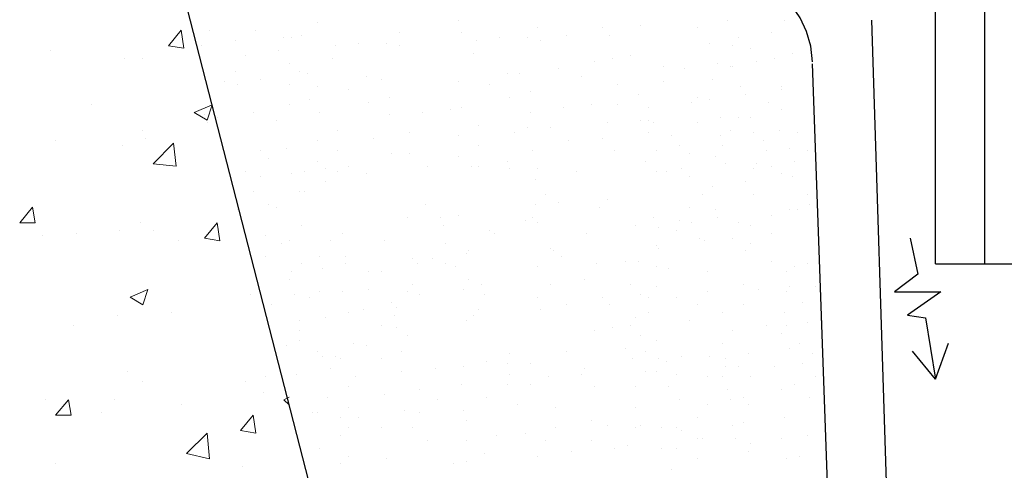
# Model space of a CAD drawing. Header units: millimetres. Extents: x 0 to 420, y 0 to 297.
# Tile 85 of 100: x 166.54 to 182.78, y 225.11 to 232.54. Entities that reach past the tile are written whole.
import ezdxf

# ---------------------------------------------------------------- set-up
doc = ezdxf.new("R2010")
doc.units = ezdxf.units.MM
doc.layers.add('LINE_000000', color=7, linetype='Continuous')

msp = doc.modelspace()

# ---------------------------------------------------------------- linework, layer by layer
at = {"layer": 'LINE_000000', "lineweight": 25}
for p, q in [((182.457, 240.453), (182.457, 228.515)), ((181.652, 228.515), (181.652, 239.014)), ((168.487, 235.881), (172.847, 218.948)), ((171.45, 232.495), (171.45, 232.495)), ((173.778, 232.537), (173.778, 232.537)), ((178.223, 232.537), (178.223, 232.537)), ((179.155, 232.537), (179.155, 232.537)), ((180.594, 232.537), (180.848, 224.578)), ((169.672, 232.368), (169.672, 232.368)), ((170.434, 232.368), (170.434, 232.368)), ((172.805, 232.325), (172.805, 232.325)), ((173.821, 232.325), (173.821, 232.325)), ((175.091, 232.41), (175.091, 232.41)), ((176.149, 232.41), (176.149, 232.41)), ((176.784, 232.452), (176.784, 232.452)), ((177.715, 232.41), (177.715, 232.41)), ((178.943, 232.325), (178.943, 232.325)), ((170.095, 232.198), (170.095, 232.198)), ((170.9, 232.241), (170.9, 232.241)), ((171.027, 232.241), (171.027, 232.241)), ((171.196, 232.283), (171.196, 232.283)), ((172.127, 232.156), (172.127, 232.156)), ((172.593, 232.156), (172.593, 232.156)), ((174.075, 232.198), (174.075, 232.198)), ((174.456, 232.241), (174.456, 232.241)), ((174.921, 232.241), (174.921, 232.241)), ((175.133, 232.198), (175.133, 232.198)), ((175.556, 232.283), (175.556, 232.283)), ((176.276, 232.283), (176.276, 232.283)), ((177.927, 232.156), (177.927, 232.156)), ((178.393, 232.241), (178.393, 232.241)), ((169.545, 232.114), (169.545, 232.114)), ((170.815, 232.029), (170.815, 232.029)), ((171.746, 232.114), (171.746, 232.114)), ((172.805, 232.114), (172.805, 232.114)), ((174.032, 231.987), (174.032, 231.987)), ((178.308, 232.114), (178.308, 232.114)), ((178.604, 232.071), (178.604, 232.071)), ((179.282, 231.987), (179.282, 231.987)), ((170.265, 231.944), (170.265, 231.944)), ((171.704, 231.902), (171.704, 231.902)), ((176.022, 231.86), (176.022, 231.86)), ((176.318, 231.902), (176.318, 231.902)), ((176.615, 231.944), (176.615, 231.944)), ((178.689, 231.86), (178.689, 231.86)), ((178.985, 231.902), (178.985, 231.902)), ((170.095, 231.69), (170.095, 231.69)), ((170.984, 231.817), (170.984, 231.817)), ((171.154, 231.69), (171.154, 231.69)), ((175.429, 231.733), (175.429, 231.733)), ((177.165, 231.775), (177.165, 231.775)), ((177.504, 231.733), (177.504, 231.733)), ((178.054, 231.817), (178.054, 231.817)), ((178.266, 231.775), (178.266, 231.775)), ((178.308, 231.775), (178.308, 231.775)), ((179.874, 224.663), (179.62, 231.817)), ((169.926, 231.521), (169.926, 231.521)), ((170.519, 231.563), (170.519, 231.563)), ((171.281, 231.648), (171.281, 231.648)), ((172.254, 231.606), (172.254, 231.606)), ((172.508, 231.563), (172.508, 231.563)), ((173.778, 231.521), (173.778, 231.521)), ((174.583, 231.648), (174.583, 231.648)), ((174.794, 231.648), (174.794, 231.648)), ((175.81, 231.606), (175.81, 231.606)), ((177.165, 231.521), (177.165, 231.521)), ((177.969, 231.563), (177.969, 231.563)), ((170.138, 231.479), (170.138, 231.479)), ((170.984, 231.479), (170.984, 231.479)), ((171.45, 231.436), (171.45, 231.436)), ((171.958, 231.394), (171.958, 231.394)), ((174.286, 231.479), (174.286, 231.479)), ((174.964, 231.352), (174.964, 231.352)), ((176.403, 231.479), (176.403, 231.479)), ((178.435, 231.436), (178.435, 231.436)), ((179.112, 231.436), (179.112, 231.436)), ((179.112, 231.394), (179.112, 231.394)), ((171.323, 231.225), (171.323, 231.225)), ((172.297, 231.182), (172.297, 231.182)), ((172.635, 231.267), (172.635, 231.267)), ((174.625, 231.267), (174.625, 231.267)), ((176.742, 231.309), (176.742, 231.309)), ((177.631, 231.182), (177.631, 231.182)), ((177.715, 231.267), (177.715, 231.267)), ((177.927, 231.225), (177.927, 231.225)), ((178.52, 231.309), (178.52, 231.309)), ((178.901, 231.182), (178.901, 231.182)), ((170.392, 231.013), (170.392, 231.013)), ((170.984, 231.14), (170.984, 231.14)), ((171.492, 231.013), (171.492, 231.013)), ((173.186, 231.013), (173.186, 231.013)), ((173.651, 231.055), (173.651, 231.055)), ((173.821, 231.098), (173.821, 231.098)), ((174.964, 231.013), (174.964, 231.013)), ((175.514, 231.098), (175.514, 231.098)), ((175.98, 231.14), (175.98, 231.14)), ((176.403, 231.14), (176.403, 231.14)), ((176.911, 231.098), (176.911, 231.098)), ((179.112, 231.055), (179.112, 231.055)), ((169.799, 230.928), (169.799, 230.928)), ((170.773, 230.886), (170.773, 230.886)), ((172.635, 230.971), (172.635, 230.971)), ((176.784, 230.886), (176.784, 230.886)), ((176.911, 230.886), (176.911, 230.886)), ((178.096, 230.928), (178.096, 230.928)), ((178.393, 230.928), (178.393, 230.928)), ((178.604, 230.928), (178.604, 230.928)), ((171.789, 230.717), (171.789, 230.717)), ((174.117, 230.801), (174.117, 230.801)), ((174.921, 230.759), (174.921, 230.759)), ((175.302, 230.759), (175.302, 230.759)), ((176.234, 230.844), (176.234, 230.844)), ((176.996, 230.844), (176.996, 230.844)), ((177.715, 230.844), (177.715, 230.844)), ((178.266, 230.717), (178.266, 230.717)), ((179.07, 230.717), (179.07, 230.717)), ((171.45, 230.547), (171.45, 230.547)), ((172.381, 230.59), (172.381, 230.59)), ((172.974, 230.674), (172.974, 230.674)), ((173.778, 230.632), (173.778, 230.632)), ((174.71, 230.674), (174.71, 230.674)), ((175.599, 230.547), (175.599, 230.547)), ((176.149, 230.59), (176.149, 230.59)), ((176.911, 230.674), (176.911, 230.674)), ((177.292, 230.632), (177.292, 230.632)), ((178.096, 230.632), (178.096, 230.632)), ((178.647, 230.674), (178.647, 230.674)), ((178.816, 230.547), (178.816, 230.547)), ((179.366, 230.674), (179.366, 230.674)), ((170.519, 230.378), (170.519, 230.378)), ((170.942, 230.42), (170.942, 230.42)), ((171.789, 230.378), (171.789, 230.378)), ((174.117, 230.463), (174.117, 230.463)), ((175.006, 230.378), (175.006, 230.378)), ((176.361, 230.378), (176.361, 230.378)), ((177.038, 230.378), (177.038, 230.378)), ((177.419, 230.463), (177.419, 230.463)), ((178.139, 230.463), (178.139, 230.463)), ((178.858, 230.378), (178.858, 230.378)), ((179.239, 230.42), (179.239, 230.42)), ((179.536, 230.378), (179.536, 230.378)), ((170.646, 230.251), (170.646, 230.251)), ((171.45, 230.209), (171.45, 230.209)), ((172.678, 230.336), (172.678, 230.336)), ((172.974, 230.336), (172.974, 230.336)), ((173.778, 230.293), (173.778, 230.293)), ((174.583, 230.209), (174.583, 230.209)), ((176.869, 230.209), (176.869, 230.209)), ((177.588, 230.336), (177.588, 230.336)), ((178.012, 230.293), (178.012, 230.293)), ((179.324, 230.209), (179.324, 230.209)), ((170.265, 230.039), (170.265, 230.039)), ((171.238, 230.039), (171.238, 230.039)), ((171.577, 230.082), (171.577, 230.082)), ((171.789, 230.039), (171.789, 230.039)), ((171.958, 230.124), (171.958, 230.124)), ((173.27, 230.124), (173.27, 230.124)), ((173.99, 230.124), (173.99, 230.124)), ((174.117, 230.124), (174.117, 230.124)), ((174.625, 230.082), (174.625, 230.082)), ((175.091, 230.082), (175.091, 230.082)), ((175.726, 230.039), (175.726, 230.039)), ((177.038, 230.039), (177.038, 230.039)), ((177.207, 230.039), (177.207, 230.039)), ((177.461, 230.082), (177.461, 230.082)), ((178.181, 230.166), (178.181, 230.166)), ((178.647, 230.082), (178.647, 230.082)), ((178.689, 230.166), (178.689, 230.166)), ((178.943, 230.124), (178.943, 230.124)), ((170.519, 229.955), (170.519, 229.955)), ((171.027, 229.997), (171.027, 229.997)), ((172.254, 229.997), (172.254, 229.997)), ((175.048, 229.912), (175.048, 229.912)), ((177.588, 229.955), (177.588, 229.955)), ((179.112, 229.997), (179.112, 229.997)), ((179.282, 229.955), (179.282, 229.955)), ((171.577, 229.87), (171.577, 229.87)), ((177.969, 229.785), (177.969, 229.785)), ((178.52, 229.87), (178.52, 229.87)), ((170.392, 229.701), (170.392, 229.701)), ((171.154, 229.701), (171.154, 229.701)), ((171.238, 229.701), (171.238, 229.701)), ((175.218, 229.658), (175.218, 229.658)), ((176.234, 229.574), (176.234, 229.574)), ((177.8, 229.658), (177.8, 229.658)), ((178.647, 229.658), (178.647, 229.658)), ((179.536, 229.658), (179.536, 229.658)), ((170.646, 229.489), (170.646, 229.489)), ((170.773, 229.447), (170.773, 229.447)), ((173.228, 229.489), (173.228, 229.489)), ((175.048, 229.489), (175.048, 229.489)), ((175.429, 229.531), (175.429, 229.531)), ((176.107, 229.447), (176.107, 229.447)), ((177.588, 229.447), (177.588, 229.447)), ((178.012, 229.404), (178.012, 229.404)), ((179.239, 229.404), (179.239, 229.404)), ((179.366, 229.404), (179.366, 229.404)), ((179.578, 229.489), (179.578, 229.489)), ((172.932, 229.277), (172.932, 229.277)), ((173.482, 229.277), (173.482, 229.277)), ((173.778, 229.32), (173.778, 229.32)), ((174.879, 229.235), (174.879, 229.235)), ((175.006, 229.277), (175.006, 229.277)), ((176.996, 229.277), (176.996, 229.277)), ((177.419, 229.235), (177.419, 229.235)), ((178.054, 229.277), (178.054, 229.277)), ((178.943, 229.32), (178.943, 229.32)), ((171.196, 229.15), (171.196, 229.15)), ((173.524, 229.15), (173.524, 229.15)), ((174.286, 229.066), (174.286, 229.066)), ((175.091, 229.193), (175.091, 229.193)), ((176.699, 229.15), (176.699, 229.15)), ((177.08, 229.108), (177.08, 229.108)), ((177.377, 229.066), (177.377, 229.066)), ((177.631, 229.193), (177.631, 229.193)), ((178.393, 229.193), (178.393, 229.193)), ((178.604, 229.15), (178.604, 229.15)), ((170.603, 228.981), (170.603, 228.981)), ((171.873, 229.023), (171.873, 229.023)), ((174.371, 229.023), (174.371, 229.023)), ((175.895, 229.023), (175.895, 229.023)), ((177.758, 228.939), (177.758, 228.939)), ((178.308, 228.939), (178.308, 228.939)), ((178.943, 229.023), (178.943, 229.023)), ((170.857, 228.854), (170.857, 228.854)), ((170.984, 228.896), (170.984, 228.896)), ((171.662, 228.896), (171.662, 228.896)), ((172.551, 228.896), (172.551, 228.896)), ((173.567, 228.854), (173.567, 228.854)), ((175.302, 228.769), (175.302, 228.769)), ((177.038, 228.812), (177.038, 228.812)), ((177.08, 228.769), (177.08, 228.769)), ((177.842, 228.896), (177.842, 228.896)), ((178.604, 228.854), (178.604, 228.854)), ((170.603, 228.642), (170.603, 228.642)), ((171.492, 228.642), (171.492, 228.642)), ((171.916, 228.642), (171.916, 228.642)), ((173.016, 228.6), (173.016, 228.6)), ((173.355, 228.6), (173.355, 228.6)), ((173.905, 228.685), (173.905, 228.685)), ((173.948, 228.727), (173.948, 228.727)), ((175.345, 228.727), (175.345, 228.727)), ((175.472, 228.642), (175.472, 228.642)), ((178.52, 228.727), (178.52, 228.727)), ((171.196, 228.515), (171.196, 228.515)), ((171.535, 228.431), (171.535, 228.431)), ((171.916, 228.515), (171.916, 228.515)), ((173.101, 228.515), (173.101, 228.515)), ((173.567, 228.515), (173.567, 228.515)), ((173.736, 228.473), (173.736, 228.473)), ((175.091, 228.473), (175.091, 228.473)), ((176.064, 228.515), (176.064, 228.515)), ((176.53, 228.558), (176.53, 228.558)), ((176.742, 228.558), (176.742, 228.558)), ((177.038, 228.473), (177.038, 228.473)), ((177.25, 228.431), (177.25, 228.431)), ((178.943, 228.558), (178.943, 228.558)), ((179.324, 228.473), (179.324, 228.473)), ((179.536, 228.515), (179.536, 228.515)), ((181.652, 228.515), (199.813, 228.515)), ((170.984, 228.261), (170.984, 228.261)), ((171.027, 228.388), (171.027, 228.388)), ((172.297, 228.388), (172.297, 228.388)), ((172.508, 228.388), (172.508, 228.388)), ((173.948, 228.261), (173.948, 228.261)), ((175.853, 228.261), (175.853, 228.261)), ((177.885, 228.388), (177.885, 228.388)), ((179.197, 228.388), (179.197, 228.388)), ((172.297, 228.092), (172.297, 228.092)), ((173.016, 228.177), (173.016, 228.177)), ((173.863, 228.092), (173.863, 228.092)), ((174.159, 228.177), (174.159, 228.177)), ((175.302, 228.177), (175.302, 228.177)), ((176.615, 228.177), (176.615, 228.177)), ((177.038, 228.134), (177.038, 228.134)), ((178.477, 228.177), (178.477, 228.177)), ((178.731, 228.092), (178.731, 228.092)), ((179.239, 228.134), (179.239, 228.134)), ((179.663, 228.134), (179.663, 228.134)), ((171.069, 228.007), (171.069, 228.007)), ((171.323, 227.965), (171.323, 227.965)), ((171.492, 228.05), (171.492, 228.05)), ((171.873, 228.05), (171.873, 228.05)), ((172.932, 228.05), (172.932, 228.05)), ((173.143, 228.007), (173.143, 228.007)), ((174.202, 228.007), (174.202, 228.007)), ((175.091, 227.965), (175.091, 227.965)), ((176.149, 227.965), (176.149, 227.965)), ((176.784, 228.007), (176.784, 228.007)), ((176.911, 227.965), (176.911, 227.965)), ((177.377, 227.965), (177.377, 227.965)), ((177.885, 228.05), (177.885, 228.05)), ((179.197, 228.05), (179.197, 228.05)), ((170.688, 227.838), (170.688, 227.838)), ((172.678, 227.88), (172.678, 227.88)), ((172.762, 227.796), (172.762, 227.796)), ((175.556, 227.838), (175.556, 227.838)), ((176.276, 227.838), (176.276, 227.838)), ((177.715, 227.838), (177.715, 227.838)), ((178.477, 227.838), (178.477, 227.838)), ((179.451, 227.88), (179.451, 227.88)), ((171.577, 227.626), (171.577, 227.626)), ((171.958, 227.711), (171.958, 227.711)), ((172.212, 227.753), (172.212, 227.753)), ((172.72, 227.669), (172.72, 227.669)), ((174.032, 227.669), (174.032, 227.669)), ((174.117, 227.753), (174.117, 227.753)), ((175.133, 227.753), (175.133, 227.753)), ((176.699, 227.626), (176.699, 227.626)), ((176.911, 227.711), (176.911, 227.711)), ((178.139, 227.711), (178.139, 227.711)), ((179.155, 227.711), (179.155, 227.711)), ((171.154, 227.584), (171.154, 227.584)), ((172.508, 227.499), (172.508, 227.499)), ((172.762, 227.457), (172.762, 227.457)), ((173.905, 227.584), (173.905, 227.584)), ((176.318, 227.457), (176.318, 227.457)), ((176.615, 227.499), (176.615, 227.499)), ((177.588, 227.584), (177.588, 227.584)), ((178.858, 227.499), (178.858, 227.499)), ((179.197, 227.499), (179.197, 227.499)), ((179.536, 227.542), (179.536, 227.542)), ((179.747, 227.584), (179.747, 227.584)), ((171.154, 227.415), (171.154, 227.415)), ((172.932, 227.33), (172.932, 227.33)), ((176.022, 227.415), (176.022, 227.415)), ((176.784, 227.33), (176.784, 227.33)), ((178.308, 227.415), (178.308, 227.415)), ((179.112, 227.372), (179.112, 227.372)), ((170.942, 227.161), (170.942, 227.161)), ((171.154, 227.245), (171.154, 227.245)), ((172.043, 227.203), (172.043, 227.203)), ((172.254, 227.161), (172.254, 227.161)), ((176.53, 227.118), (176.53, 227.118)), ((177.038, 227.245), (177.038, 227.245)), ((178.139, 227.203), (178.139, 227.203)), ((179.239, 227.118), (179.239, 227.118)), ((179.409, 227.203), (179.409, 227.203)), ((181.652, 226.61), (181.864, 227.203)), ((171.45, 227.076), (171.45, 227.076)), ((171.535, 226.991), (171.535, 226.991)), ((171.746, 226.991), (171.746, 226.991)), ((171.831, 226.949), (171.831, 226.949)), ((172.508, 226.949), (172.508, 226.949)), ((172.847, 227.076), (172.847, 227.076)), ((174.625, 227.034), (174.625, 227.034)), ((175.556, 227.076), (175.556, 227.076)), ((176.657, 226.949), (176.657, 226.949)), ((176.869, 227.076), (176.869, 227.076)), ((177.08, 226.949), (177.08, 226.949)), ((177.461, 226.991), (177.461, 226.991)), ((177.927, 226.991), (177.927, 226.991)), ((178.181, 226.949), (178.181, 226.949)), ((178.562, 227.034), (178.562, 227.034)), ((179.62, 227.034), (179.62, 227.034)), ((173.863, 226.822), (173.863, 226.822)), ((174.244, 226.907), (174.244, 226.907)), ((174.583, 226.864), (174.583, 226.864)), ((174.964, 226.864), (174.964, 226.864)), ((177.207, 226.907), (177.207, 226.907)), ((178.181, 226.822), (178.181, 226.822)), ((178.393, 226.822), (178.393, 226.822)), ((178.985, 226.822), (178.985, 226.822)), ((179.451, 226.864), (179.451, 226.864)), ((171.111, 226.695), (171.111, 226.695)), ((171.662, 226.78), (171.662, 226.78)), ((172.085, 226.653), (172.085, 226.653)), ((172.847, 226.737), (172.847, 226.737)), ((173.397, 226.78), (173.397, 226.78)), ((174.625, 226.695), (174.625, 226.695)), ((175.26, 226.653), (175.26, 226.653)), ((175.81, 226.695), (175.81, 226.695)), ((175.853, 226.78), (175.853, 226.78)), ((176.869, 226.737), (176.869, 226.737)), ((177.038, 226.737), (177.038, 226.737)), ((177.377, 226.695), (177.377, 226.695)), ((177.885, 226.653), (177.885, 226.653)), ((178.139, 226.653), (178.139, 226.653)), ((178.604, 226.653), (178.604, 226.653)), ((179.663, 226.653), (179.663, 226.653)), ((171.958, 226.483), (171.958, 226.483)), ((173.821, 226.526), (173.821, 226.526)), ((174.583, 226.526), (174.583, 226.526)), ((174.964, 226.526), (174.964, 226.526)), ((176.022, 226.483), (176.022, 226.483)), ((176.699, 226.483), (176.699, 226.483)), ((177.25, 226.483), (177.25, 226.483)), ((179.324, 226.526), (179.324, 226.526)), ((171.619, 226.314), (171.619, 226.314)), ((172.551, 226.356), (172.551, 226.356)), ((173.143, 226.441), (173.143, 226.441)), ((174.244, 226.314), (174.244, 226.314)), ((178.223, 226.441), (178.223, 226.441)), ((178.477, 226.314), (178.477, 226.314)), ((179.112, 226.441), (179.112, 226.441)), ((179.578, 226.314), (179.578, 226.314)), ((171.958, 226.145), (171.958, 226.145)), ((173.44, 226.272), (173.44, 226.272)), ((174.752, 226.187), (174.752, 226.187)), ((175.387, 226.145), (175.387, 226.145)), ((176.699, 226.145), (176.699, 226.145)), ((177.419, 226.272), (177.419, 226.272)), ((177.885, 226.187), (177.885, 226.187)), ((178.266, 226.272), (178.266, 226.272)), ((178.562, 226.187), (178.562, 226.187)), ((171.365, 226.06), (171.365, 226.06)), ((171.45, 226.06), (171.45, 226.06)), ((171.831, 225.975), (171.831, 225.975)), ((172.127, 225.975), (172.127, 225.975)), ((172.889, 226.102), (172.889, 226.102)), ((173.143, 226.06), (173.143, 226.06)), ((173.863, 226.102), (173.863, 226.102)), ((177.715, 225.975), (177.715, 225.975)), ((179.155, 225.975), (179.155, 225.975)), ((173.905, 225.933), (173.905, 225.933)), ((175.98, 225.933), (175.98, 225.933)), ((176.234, 225.848), (176.234, 225.848)), ((176.784, 225.848), (176.784, 225.848)), ((178.308, 225.848), (178.308, 225.848)), ((178.477, 225.891), (178.477, 225.891)), ((171.831, 225.679), (171.831, 225.679)), ((171.958, 225.806), (171.958, 225.806)), ((172.508, 225.806), (172.508, 225.806)), ((173.016, 225.806), (173.016, 225.806)), ((174.413, 225.679), (174.413, 225.679)), ((174.879, 225.721), (174.879, 225.721)), ((175.387, 225.806), (175.387, 225.806)), ((176.699, 225.806), (176.699, 225.806)), ((177.123, 225.806), (177.123, 225.806)), ((177.377, 225.806), (177.377, 225.806)), ((177.461, 225.764), (177.461, 225.764)), ((179.536, 225.679), (179.536, 225.679)), ((173.27, 225.594), (173.27, 225.594)), ((173.905, 225.594), (173.905, 225.594)), ((175.218, 225.594), (175.218, 225.594)), ((175.98, 225.594), (175.98, 225.594)), ((176.572, 225.51), (176.572, 225.51)), ((177.715, 225.637), (177.715, 225.637)), ((177.8, 225.637), (177.8, 225.637)), ((178.35, 225.637), (178.35, 225.637)), ((178.604, 225.552), (178.604, 225.552)), ((179.112, 225.637), (179.112, 225.637)), ((171.492, 225.467), (171.492, 225.467)), ((171.958, 225.34), (171.958, 225.34)), ((174.202, 225.383), (174.202, 225.383)), ((175.091, 225.34), (175.091, 225.34)), ((175.641, 225.425), (175.641, 225.425)), ((176.361, 225.467), (176.361, 225.467)), ((177.123, 225.467), (177.123, 225.467)), ((177.377, 225.467), (177.377, 225.467)), ((178.562, 225.425), (178.562, 225.425)), ((179.409, 225.34), (179.409, 225.34)), ((171.831, 225.213), (171.831, 225.213)), ((172.593, 225.298), (172.593, 225.298)), ((173.694, 225.213), (173.694, 225.213)), ((173.905, 225.256), (173.905, 225.256)), ((177.715, 225.298), (177.715, 225.298)), ((179.197, 225.298), (179.197, 225.298)), ((177.292, 225.129), (177.292, 225.129))]:
    msp.add_line(p, q, dxfattribs=at)
at = {"layer": 'LINE_000000', "lineweight": 0}
for p, q in [((168.995, 232.114), (169.206, 232.368)), ((169.249, 232.071), (169.206, 232.368)), ((167.047, 232.029), (167.047, 232.029)), ((168.995, 232.114), (169.249, 232.071)), ((168.275, 231.902), (168.275, 231.902)), ((168.571, 231.902), (168.571, 231.902)), ((167.725, 231.14), (167.725, 231.14)), ((169.418, 231.013), (169.714, 231.14)), ((169.418, 231.013), (169.63, 230.886)), ((169.63, 230.886), (169.714, 231.14)), ((169.587, 230.971), (169.587, 230.971)), ((168.571, 230.717), (168.571, 230.717)), ((169.63, 230.844), (169.63, 230.844)), ((167.132, 230.547), (167.132, 230.547)), ((168.614, 230.59), (168.614, 230.59)), ((168.233, 230.463), (168.233, 230.463)), ((168.741, 230.166), (169.079, 230.505)), ((169.122, 230.124), (169.079, 230.505)), ((168.741, 230.166), (169.122, 230.124)), ((166.539, 229.193), (166.751, 229.447)), ((166.793, 229.193), (166.751, 229.447)), ((170.138, 229.404), (170.138, 229.404)), ((166.539, 229.193), (166.793, 229.193)), ((168.19, 229.066), (168.19, 229.066)), ((168.529, 229.193), (168.529, 229.193)), ((168.741, 229.066), (168.741, 229.066)), ((169.587, 228.939), (169.799, 229.193)), ((169.841, 228.896), (169.799, 229.193)), ((166.92, 228.981), (166.92, 228.981)), ((167.471, 229.023), (167.471, 229.023)), ((169.587, 228.939), (169.841, 228.896)), ((169.164, 228.896), (169.164, 228.896)), ((168.36, 227.965), (168.656, 228.092)), ((168.571, 227.838), (168.656, 228.092)), ((168.36, 227.965), (168.571, 227.838)), ((170.349, 228.007), (170.349, 228.007)), ((168.148, 227.669), (168.148, 227.669)), ((169.037, 227.711), (169.037, 227.711)), ((167.428, 227.499), (167.428, 227.499)), ((168.317, 226.737), (168.317, 226.737)), ((170.603, 226.653), (170.603, 226.653)), ((168.571, 226.568), (168.571, 226.568)), ((170.265, 226.568), (170.265, 226.568)), ((170.561, 226.399), (170.561, 226.399)), ((170.9, 226.272), (170.984, 226.314)), ((166.963, 226.272), (166.963, 226.272)), ((167.132, 226.018), (167.344, 226.272)), ((167.386, 226.018), (167.344, 226.272)), ((168.106, 226.272), (168.106, 226.272)), ((169.206, 226.187), (169.206, 226.187)), ((170.9, 226.272), (170.984, 226.187)), ((167.132, 226.018), (167.386, 226.018)), ((167.894, 226.06), (167.894, 226.06)), ((170.18, 225.764), (170.392, 226.018)), ((170.434, 225.721), (170.392, 226.018)), ((169.291, 225.383), (169.63, 225.721)), ((169.672, 225.298), (169.63, 225.721)), ((170.18, 225.764), (170.434, 225.721)), ((169.587, 225.637), (169.587, 225.637)), ((169.291, 225.383), (169.672, 225.298)), ((167.132, 225.213), (167.132, 225.213)), ((170.222, 225.171), (170.222, 225.171))]:
    msp.add_line(p, q, dxfattribs=at)
at = {"layer": 'LINE_000000', "lineweight": 25}
for points in [[(179.62, 231.848), (179.59, 232.105), (179.521, 232.349), (179.416, 232.576), (179.276, 232.783), (179.107, 232.965), (178.909, 233.12), (178.687, 233.243), (178.444, 233.33)], [(181.229, 228.939), (181.356, 228.346), (180.975, 228.05), (181.737, 228.05), (181.187, 227.669), (181.483, 227.626), (181.652, 226.61), (181.271, 227.076)]]:
    msp.add_lwpolyline(points, dxfattribs=at)

doc.saveas('drawing.dxf')
